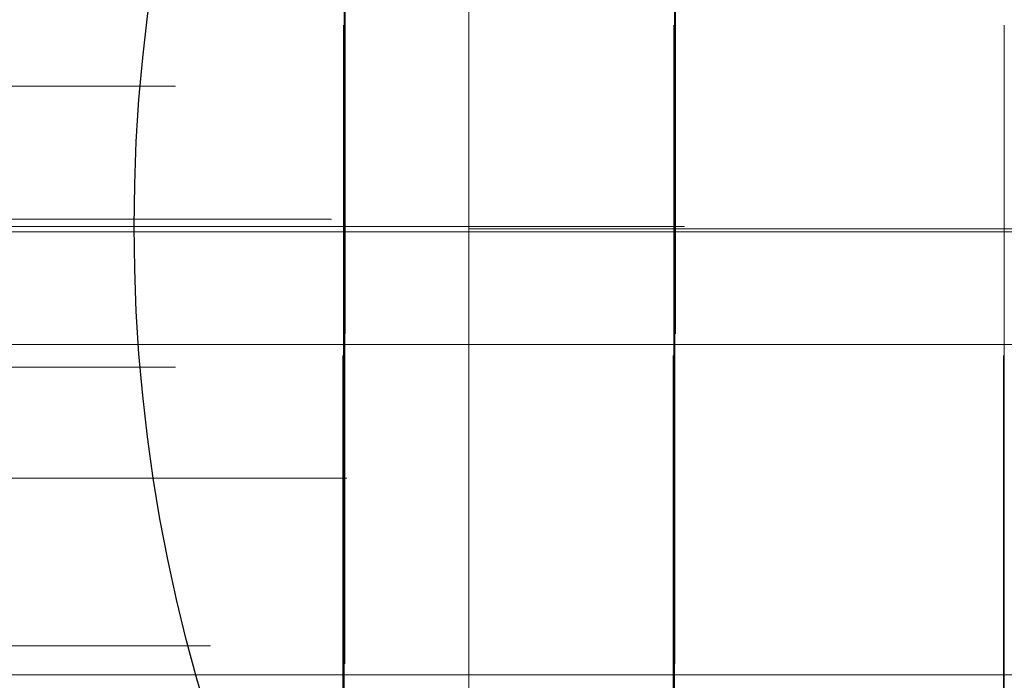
# Model space of a CAD drawing. Header units: millimetres. Extents: x -50 to 901, y -50 to 714.
# Tile 45 of 186: x -16 to -7, y -4 to 2. Entities that reach past the tile are written whole.
import ezdxf

# ---------------------------------------------------------------- set-up
doc = ezdxf.new("R2010")
doc.units = ezdxf.units.MM

# ---------------------------------------------------------------- blocks, each defined once
blk = doc.blocks.new('SW_CENTERMARKSYMBOL_0')
at = {"color": 0, "linetype": 'Continuous', "lineweight": 18}
blk.add_line((-10, 0), (-48.6219, 0), dxfattribs=at)
blk = doc.blocks.new('SW_CENTERMARKSYMBOL_16')
at = {"color": 0, "linetype": 'Continuous', "lineweight": 18}
for p, q in [((0, 5), (0, 5.9011)), ((0, 0), (0, 5))]:
    blk.add_line(p, q, dxfattribs=at)
blk = doc.blocks.new('SW_CENTERMARKSYMBOL_17')
at = {"color": 0, "linetype": 'Continuous', "lineweight": 18}
for p, q in [((0, 5), (0, 5.9011)), ((0, 0), (0, 5))]:
    blk.add_line(p, q, dxfattribs=at)
blk = doc.blocks.new('SW_CENTERMARKSYMBOL_18')
at = {"color": 0, "linetype": 'Continuous', "lineweight": 18}
for p, q in [((0, 5), (0, 5.9011)), ((0, 0), (0, 5))]:
    blk.add_line(p, q, dxfattribs=at)
blk = doc.blocks.new('SW_CENTERMARKSYMBOL_30')
at = {"color": 0, "linetype": 'Continuous', "lineweight": 18}
for p, q in [((-5, 0), (-5.9011, 0)), ((0, 0), (-5, 0))]:
    blk.add_line(p, q, dxfattribs=at)
blk = doc.blocks.new('SW_CENTERMARKSYMBOL_31')
at = {"color": 0, "linetype": 'Continuous', "lineweight": 18}
for p, q in [((0, 5), (0, 5.9011)), ((0, 0), (0, 5)), ((-5, 0), (-5.9011, 0)), ((0, 0), (-5, 0)), ((0, 0), (0, -5)), ((0, 0), (5, 0))]:
    blk.add_line(p, q, dxfattribs=at)
blk = doc.blocks.new('SW_CENTERMARKSYMBOL_32')
at = {"color": 0, "linetype": 'Continuous', "lineweight": 18}
for p, q in [((0, 5), (0, 5.9011)), ((0, 0), (0, 5)), ((-5, 0), (-5.9011, 0)), ((0, 0), (-5, 0)), ((0, 0), (0, -5)), ((0, 0), (5, 0))]:
    blk.add_line(p, q, dxfattribs=at)
blk = doc.blocks.new('SW_CENTERMARKSYMBOL_33')
at = {"color": 0, "linetype": 'Continuous', "lineweight": 18}
for p, q in [((0, 5), (0, 5.9011)), ((0, 0), (0, 5)), ((0, 0), (-5, 0)), ((0, 0), (0, -5)), ((0, 0), (5, 0)), ((5, 0), (5.9011, 0))]:
    blk.add_line(p, q, dxfattribs=at)
blk = doc.blocks.new('SW_CENTERMARKSYMBOL_34')
at = {"color": 0, "linetype": 'Continuous', "lineweight": 18}
for p, q in [((0, 0), (5, 0)), ((5, 0), (5.9011, 0))]:
    blk.add_line(p, q, dxfattribs=at)
blk = doc.blocks.new('SW_CENTERMARKSYMBOL_60')
at = {"color": 0, "linetype": 'Continuous', "lineweight": 18}
for p, q in [((0, 0), (0, -5)), ((0, -5), (0, -5.9011))]:
    blk.add_line(p, q, dxfattribs=at)
blk = doc.blocks.new('SW_CENTERMARKSYMBOL_62')
at = {"color": 0, "linetype": 'Continuous', "lineweight": 18}
for p, q in [((0, 0), (0, -5)), ((0, -5), (0, -5.9011))]:
    blk.add_line(p, q, dxfattribs=at)
blk = doc.blocks.new('SW_CENTERMARKSYMBOL_81')
at = {"color": 0, "linetype": 'Continuous', "lineweight": 18}
for p, q in [((-5, 0), (-5.9011, 0)), ((0, 0), (-5, 0))]:
    blk.add_line(p, q, dxfattribs=at)
blk = doc.blocks.new('SW_CENTERMARKSYMBOL_82')
at = {"color": 0, "linetype": 'Continuous', "lineweight": 18}
for p, q in [((-5, 0), (-5.9011, 0)), ((0, 0), (-5, 0))]:
    blk.add_line(p, q, dxfattribs=at)
blk = doc.blocks.new('SW_CENTERMARKSYMBOL_83')
at = {"color": 0, "linetype": 'Continuous', "lineweight": 18}
for p, q in [((0, 0), (0, 5)), ((-5, 0), (-5.9011, 0)), ((0, 0), (-5, 0)), ((0, 0), (0, -5)), ((0, 0), (5, 0))]:
    blk.add_line(p, q, dxfattribs=at)
blk = doc.blocks.new('SW_CENTERMARKSYMBOL_87')
at = {"color": 0, "linetype": 'Continuous', "lineweight": 18}
for p, q in [((0, 0), (0, 5)), ((0, 0), (-5, 0)), ((0, 0), (0, -5)), ((0, 0), (5, 0)), ((5, 0), (5.9011, 0))]:
    blk.add_line(p, q, dxfattribs=at)
blk = doc.blocks.new('SW_CENTERMARKSYMBOL_88')
at = {"color": 0, "linetype": 'Continuous', "lineweight": 18}
for p, q in [((0, 0), (5, 0)), ((5, 0), (5.9011, 0))]:
    blk.add_line(p, q, dxfattribs=at)
blk = doc.blocks.new('SW_CENTERMARKSYMBOL_100')
at = {"color": 0, "linetype": 'Continuous', "lineweight": 18}
for p, q in [((0, 0), (0, -5)), ((0, -5), (0, -5.9011))]:
    blk.add_line(p, q, dxfattribs=at)
blk = doc.blocks.new('SW_CENTERMARKSYMBOL_101')
at = {"color": 0, "linetype": 'Continuous', "lineweight": 18}
for p, q in [((0, 0), (0, -5)), ((0, -5), (0, -5.9011))]:
    blk.add_line(p, q, dxfattribs=at)
blk = doc.blocks.new('SW_CENTERMARKSYMBOL_138')
at = {"color": 0, "linetype": 'Continuous', "lineweight": 18}
for p, q in [((0, 0), (5, 0)), ((5, 0), (5.6463, 0))]:
    blk.add_line(p, q, dxfattribs=at)
blk = doc.blocks.new('SW_CENTERMARKSYMBOL_139')
at = {"color": 0, "linetype": 'Continuous', "lineweight": 18}
for p, q in [((0, 0), (5, 0)), ((5, 0), (5.5549, 0))]:
    blk.add_line(p, q, dxfattribs=at)
blk = doc.blocks.new('SW_CENTERMARKSYMBOL_149')
at = {"color": 0, "linetype": 'Continuous', "lineweight": 18}
for p, q in [((0, 0), (5, 0)), ((5, 0), (5.6463, 0))]:
    blk.add_line(p, q, dxfattribs=at)
blk = doc.blocks.new('SW_CENTERMARKSYMBOL_160')
at = {"color": 0, "linetype": 'Continuous', "lineweight": 18}
for p, q in [((0, 0), (5, 0)), ((5, 0), (5.5549, 0))]:
    blk.add_line(p, q, dxfattribs=at)
blk = doc.blocks.new('SW_CENTERMARKSYMBOL_164')
at = {"color": 0, "linetype": 'Continuous', "lineweight": 18}
for p, q in [((0, 0), (5, 0)), ((5, 0), (5.6463, 0))]:
    blk.add_line(p, q, dxfattribs=at)
blk = doc.blocks.new('SW_CENTERMARKSYMBOL_558')
at = {"color": 0, "linetype": 'Continuous', "lineweight": 18}
for p, q in [((-5, 0), (-8, 0)), ((0, 0), (-5, 0))]:
    blk.add_line(p, q, dxfattribs=at)
blk = doc.blocks.new('SW_CENTERMARKSYMBOL_560')
at = {"color": 0, "linetype": 'Continuous', "lineweight": 18}
for q in [(0, 5), (-5, 0), (0, -5), (5, 0)]:
    blk.add_line((0, 0), q, dxfattribs=at)
blk = doc.blocks.new('SW_CENTERMARKSYMBOL_563')
at = {"color": 0, "linetype": 'Continuous', "lineweight": 18}
blk.add_line((-10, 0), (-48.6219, 0), dxfattribs=at)
blk = doc.blocks.new('SW_CENTERMARKSYMBOL_579')
at = {"color": 0, "linetype": 'Continuous', "lineweight": 18}
for p, q in [((0, 5), (0, 5.9011)), ((0, 0), (0, 5))]:
    blk.add_line(p, q, dxfattribs=at)
blk = doc.blocks.new('SW_CENTERMARKSYMBOL_580')
at = {"color": 0, "linetype": 'Continuous', "lineweight": 18}
for p, q in [((0, 5), (0, 5.9011)), ((0, 0), (0, 5))]:
    blk.add_line(p, q, dxfattribs=at)
blk = doc.blocks.new('SW_CENTERMARKSYMBOL_581')
at = {"color": 0, "linetype": 'Continuous', "lineweight": 18}
for p, q in [((0, 5), (0, 5.9011)), ((0, 0), (0, 5))]:
    blk.add_line(p, q, dxfattribs=at)
blk = doc.blocks.new('SW_CENTERMARKSYMBOL_593')
at = {"color": 0, "linetype": 'Continuous', "lineweight": 18}
for p, q in [((-5, 0), (-5.9011, 0)), ((0, 0), (-5, 0))]:
    blk.add_line(p, q, dxfattribs=at)
blk = doc.blocks.new('SW_CENTERMARKSYMBOL_594')
at = {"color": 0, "linetype": 'Continuous', "lineweight": 18}
for p, q in [((0, 5), (0, 5.9011)), ((0, 0), (0, 5)), ((-5, 0), (-5.9011, 0)), ((0, 0), (-5, 0)), ((0, 0), (0, -5)), ((0, 0), (5, 0))]:
    blk.add_line(p, q, dxfattribs=at)
blk = doc.blocks.new('SW_CENTERMARKSYMBOL_595')
at = {"color": 0, "linetype": 'Continuous', "lineweight": 18}
for p, q in [((0, 5), (0, 5.9011)), ((0, 0), (0, 5)), ((-5, 0), (-5.9011, 0)), ((0, 0), (-5, 0)), ((0, 0), (0, -5)), ((0, 0), (5, 0))]:
    blk.add_line(p, q, dxfattribs=at)
blk = doc.blocks.new('SW_CENTERMARKSYMBOL_596')
at = {"color": 0, "linetype": 'Continuous', "lineweight": 18}
for p, q in [((0, 5), (0, 5.9011)), ((0, 0), (0, 5)), ((0, 0), (-5, 0)), ((0, 0), (0, -5)), ((0, 0), (5, 0)), ((5, 0), (5.9011, 0))]:
    blk.add_line(p, q, dxfattribs=at)
blk = doc.blocks.new('SW_CENTERMARKSYMBOL_597')
at = {"color": 0, "linetype": 'Continuous', "lineweight": 18}
for p, q in [((0, 0), (5, 0)), ((5, 0), (5.9011, 0))]:
    blk.add_line(p, q, dxfattribs=at)
blk = doc.blocks.new('SW_CENTERMARKSYMBOL_623')
at = {"color": 0, "linetype": 'Continuous', "lineweight": 18}
for p, q in [((0, 0), (0, -5)), ((0, -5), (0, -5.9011))]:
    blk.add_line(p, q, dxfattribs=at)
blk = doc.blocks.new('SW_CENTERMARKSYMBOL_625')
at = {"color": 0, "linetype": 'Continuous', "lineweight": 18}
for p, q in [((0, 0), (0, -5)), ((0, -5), (0, -5.9011))]:
    blk.add_line(p, q, dxfattribs=at)
blk = doc.blocks.new('SW_CENTERMARKSYMBOL_644')
at = {"color": 0, "linetype": 'Continuous', "lineweight": 18}
for p, q in [((-5, 0), (-5.9011, 0)), ((0, 0), (-5, 0))]:
    blk.add_line(p, q, dxfattribs=at)
blk = doc.blocks.new('SW_CENTERMARKSYMBOL_645')
at = {"color": 0, "linetype": 'Continuous', "lineweight": 18}
for p, q in [((-5, 0), (-5.9011, 0)), ((0, 0), (-5, 0))]:
    blk.add_line(p, q, dxfattribs=at)
blk = doc.blocks.new('SW_CENTERMARKSYMBOL_646')
at = {"color": 0, "linetype": 'Continuous', "lineweight": 18}
for p, q in [((0, 0), (0, 5)), ((-5, 0), (-5.9011, 0)), ((0, 0), (-5, 0)), ((0, 0), (0, -5)), ((0, 0), (5, 0))]:
    blk.add_line(p, q, dxfattribs=at)
blk = doc.blocks.new('SW_CENTERMARKSYMBOL_650')
at = {"color": 0, "linetype": 'Continuous', "lineweight": 18}
for p, q in [((0, 0), (0, 5)), ((0, 0), (-5, 0)), ((0, 0), (0, -5)), ((0, 0), (5, 0)), ((5, 0), (5.9011, 0))]:
    blk.add_line(p, q, dxfattribs=at)
blk = doc.blocks.new('SW_CENTERMARKSYMBOL_651')
at = {"color": 0, "linetype": 'Continuous', "lineweight": 18}
for p, q in [((0, 0), (5, 0)), ((5, 0), (5.9011, 0))]:
    blk.add_line(p, q, dxfattribs=at)
blk = doc.blocks.new('SW_CENTERMARKSYMBOL_663')
at = {"color": 0, "linetype": 'Continuous', "lineweight": 18}
for p, q in [((0, 0), (0, -5)), ((0, -5), (0, -5.9011))]:
    blk.add_line(p, q, dxfattribs=at)
blk = doc.blocks.new('SW_CENTERMARKSYMBOL_664')
at = {"color": 0, "linetype": 'Continuous', "lineweight": 18}
for p, q in [((0, 0), (0, -5)), ((0, -5), (0, -5.9011))]:
    blk.add_line(p, q, dxfattribs=at)
blk = doc.blocks.new('SW_CENTERMARKSYMBOL_701')
at = {"color": 0, "linetype": 'Continuous', "lineweight": 18}
for p, q in [((0, 0), (5, 0)), ((5, 0), (5.6463, 0))]:
    blk.add_line(p, q, dxfattribs=at)
blk = doc.blocks.new('SW_CENTERMARKSYMBOL_702')
at = {"color": 0, "linetype": 'Continuous', "lineweight": 18}
for p, q in [((0, 0), (5, 0)), ((5, 0), (5.5549, 0))]:
    blk.add_line(p, q, dxfattribs=at)
blk = doc.blocks.new('SW_CENTERMARKSYMBOL_712')
at = {"color": 0, "linetype": 'Continuous', "lineweight": 18}
for p, q in [((0, 0), (5, 0)), ((5, 0), (5.6463, 0))]:
    blk.add_line(p, q, dxfattribs=at)
blk = doc.blocks.new('SW_CENTERMARKSYMBOL_723')
at = {"color": 0, "linetype": 'Continuous', "lineweight": 18}
for p, q in [((0, 0), (5, 0)), ((5, 0), (5.5549, 0))]:
    blk.add_line(p, q, dxfattribs=at)
blk = doc.blocks.new('SW_CENTERMARKSYMBOL_727')
at = {"color": 0, "linetype": 'Continuous', "lineweight": 18}
for p, q in [((0, 0), (5, 0)), ((5, 0), (5.6463, 0))]:
    blk.add_line(p, q, dxfattribs=at)
blk = doc.blocks.new('SW_CENTERMARKSYMBOL_1121')
at = {"color": 0, "linetype": 'Continuous', "lineweight": 18}
for p, q in [((-5, 0), (-8, 0)), ((0, 0), (-5, 0))]:
    blk.add_line(p, q, dxfattribs=at)
blk = doc.blocks.new('SW_CENTERMARKSYMBOL_1123')
at = {"color": 0, "linetype": 'Continuous', "lineweight": 18}
for q in [(0, 5), (-5, 0), (0, -5), (5, 0)]:
    blk.add_line((0, 0), q, dxfattribs=at)
blk = doc.blocks.new('SW_CENTERMARKSYMBOL_1126')
at = {"color": 0, "linetype": 'Continuous', "lineweight": 18}
blk.add_line((-10, 0), (-48.6219, 0), dxfattribs=at)
blk = doc.blocks.new('SW_CENTERMARKSYMBOL_1142')
at = {"color": 0, "linetype": 'Continuous', "lineweight": 18}
for p, q in [((0, 5), (0, 5.9011)), ((0, 0), (0, 5))]:
    blk.add_line(p, q, dxfattribs=at)
blk = doc.blocks.new('SW_CENTERMARKSYMBOL_1143')
at = {"color": 0, "linetype": 'Continuous', "lineweight": 18}
for p, q in [((0, 5), (0, 5.9011)), ((0, 0), (0, 5))]:
    blk.add_line(p, q, dxfattribs=at)
blk = doc.blocks.new('SW_CENTERMARKSYMBOL_1144')
at = {"color": 0, "linetype": 'Continuous', "lineweight": 18}
for p, q in [((0, 5), (0, 5.9011)), ((0, 0), (0, 5))]:
    blk.add_line(p, q, dxfattribs=at)
blk = doc.blocks.new('SW_CENTERMARKSYMBOL_1156')
at = {"color": 0, "linetype": 'Continuous', "lineweight": 18}
for p, q in [((-5, 0), (-5.9011, 0)), ((0, 0), (-5, 0))]:
    blk.add_line(p, q, dxfattribs=at)
blk = doc.blocks.new('SW_CENTERMARKSYMBOL_1157')
at = {"color": 0, "linetype": 'Continuous', "lineweight": 18}
for p, q in [((0, 5), (0, 5.9011)), ((0, 0), (0, 5)), ((-5, 0), (-5.9011, 0)), ((0, 0), (-5, 0)), ((0, 0), (0, -5)), ((0, 0), (5, 0))]:
    blk.add_line(p, q, dxfattribs=at)
blk = doc.blocks.new('SW_CENTERMARKSYMBOL_1158')
at = {"color": 0, "linetype": 'Continuous', "lineweight": 18}
for p, q in [((0, 5), (0, 5.9011)), ((0, 0), (0, 5)), ((-5, 0), (-5.9011, 0)), ((0, 0), (-5, 0)), ((0, 0), (0, -5)), ((0, 0), (5, 0))]:
    blk.add_line(p, q, dxfattribs=at)
blk = doc.blocks.new('SW_CENTERMARKSYMBOL_1159')
at = {"color": 0, "linetype": 'Continuous', "lineweight": 18}
for p, q in [((0, 5), (0, 5.9011)), ((0, 0), (0, 5)), ((0, 0), (-5, 0)), ((0, 0), (0, -5)), ((0, 0), (5, 0)), ((5, 0), (5.9011, 0))]:
    blk.add_line(p, q, dxfattribs=at)
blk = doc.blocks.new('SW_CENTERMARKSYMBOL_1160')
at = {"color": 0, "linetype": 'Continuous', "lineweight": 18}
for p, q in [((0, 0), (5, 0)), ((5, 0), (5.9011, 0))]:
    blk.add_line(p, q, dxfattribs=at)
blk = doc.blocks.new('SW_CENTERMARKSYMBOL_1186')
at = {"color": 0, "linetype": 'Continuous', "lineweight": 18}
for p, q in [((0, 0), (0, -5)), ((0, -5), (0, -5.9011))]:
    blk.add_line(p, q, dxfattribs=at)
blk = doc.blocks.new('SW_CENTERMARKSYMBOL_1188')
at = {"color": 0, "linetype": 'Continuous', "lineweight": 18}
for p, q in [((0, 0), (0, -5)), ((0, -5), (0, -5.9011))]:
    blk.add_line(p, q, dxfattribs=at)
blk = doc.blocks.new('SW_CENTERMARKSYMBOL_1207')
at = {"color": 0, "linetype": 'Continuous', "lineweight": 18}
for p, q in [((-5, 0), (-5.9011, 0)), ((0, 0), (-5, 0))]:
    blk.add_line(p, q, dxfattribs=at)
blk = doc.blocks.new('SW_CENTERMARKSYMBOL_1208')
at = {"color": 0, "linetype": 'Continuous', "lineweight": 18}
for p, q in [((-5, 0), (-5.9011, 0)), ((0, 0), (-5, 0))]:
    blk.add_line(p, q, dxfattribs=at)
blk = doc.blocks.new('SW_CENTERMARKSYMBOL_1209')
at = {"color": 0, "linetype": 'Continuous', "lineweight": 18}
for p, q in [((0, 0), (0, 5)), ((-5, 0), (-5.9011, 0)), ((0, 0), (-5, 0)), ((0, 0), (0, -5)), ((0, 0), (5, 0))]:
    blk.add_line(p, q, dxfattribs=at)
blk = doc.blocks.new('SW_CENTERMARKSYMBOL_1213')
at = {"color": 0, "linetype": 'Continuous', "lineweight": 18}
for p, q in [((0, 0), (0, 5)), ((0, 0), (-5, 0)), ((0, 0), (0, -5)), ((0, 0), (5, 0)), ((5, 0), (5.9011, 0))]:
    blk.add_line(p, q, dxfattribs=at)
blk = doc.blocks.new('SW_CENTERMARKSYMBOL_1214')
at = {"color": 0, "linetype": 'Continuous', "lineweight": 18}
for p, q in [((0, 0), (5, 0)), ((5, 0), (5.9011, 0))]:
    blk.add_line(p, q, dxfattribs=at)
blk = doc.blocks.new('SW_CENTERMARKSYMBOL_1226')
at = {"color": 0, "linetype": 'Continuous', "lineweight": 18}
for p, q in [((0, 0), (0, -5)), ((0, -5), (0, -5.9011))]:
    blk.add_line(p, q, dxfattribs=at)
blk = doc.blocks.new('SW_CENTERMARKSYMBOL_1227')
at = {"color": 0, "linetype": 'Continuous', "lineweight": 18}
for p, q in [((0, 0), (0, -5)), ((0, -5), (0, -5.9011))]:
    blk.add_line(p, q, dxfattribs=at)
blk = doc.blocks.new('SW_CENTERMARKSYMBOL_1264')
at = {"color": 0, "linetype": 'Continuous', "lineweight": 18}
for p, q in [((0, 0), (5, 0)), ((5, 0), (5.6463, 0))]:
    blk.add_line(p, q, dxfattribs=at)
blk = doc.blocks.new('SW_CENTERMARKSYMBOL_1265')
at = {"color": 0, "linetype": 'Continuous', "lineweight": 18}
for p, q in [((0, 0), (5, 0)), ((5, 0), (5.5549, 0))]:
    blk.add_line(p, q, dxfattribs=at)
blk = doc.blocks.new('SW_CENTERMARKSYMBOL_1275')
at = {"color": 0, "linetype": 'Continuous', "lineweight": 18}
for p, q in [((0, 0), (5, 0)), ((5, 0), (5.6463, 0))]:
    blk.add_line(p, q, dxfattribs=at)
blk = doc.blocks.new('SW_CENTERMARKSYMBOL_1286')
at = {"color": 0, "linetype": 'Continuous', "lineweight": 18}
for p, q in [((0, 0), (5, 0)), ((5, 0), (5.5549, 0))]:
    blk.add_line(p, q, dxfattribs=at)
blk = doc.blocks.new('SW_CENTERMARKSYMBOL_1290')
at = {"color": 0, "linetype": 'Continuous', "lineweight": 18}
for p, q in [((0, 0), (5, 0)), ((5, 0), (5.6463, 0))]:
    blk.add_line(p, q, dxfattribs=at)
blk = doc.blocks.new('SW_CENTERMARKSYMBOL_1684')
at = {"color": 0, "linetype": 'Continuous', "lineweight": 18}
for p, q in [((-5, 0), (-8, 0)), ((0, 0), (-5, 0))]:
    blk.add_line(p, q, dxfattribs=at)
blk = doc.blocks.new('SW_CENTERMARKSYMBOL_1686')
at = {"color": 0, "linetype": 'Continuous', "lineweight": 18}
for q in [(0, 5), (-5, 0), (0, -5), (5, 0)]:
    blk.add_line((0, 0), q, dxfattribs=at)
blk = doc.blocks.new('SW_CENTERMARKSYMBOL_1689')
at = {"color": 0, "linetype": 'Continuous', "lineweight": 18}
blk.add_line((-10, 0), (-48.6219, 0), dxfattribs=at)
blk = doc.blocks.new('SW_CENTERMARKSYMBOL_1705')
at = {"color": 0, "linetype": 'Continuous', "lineweight": 18}
for p, q in [((0, 5), (0, 5.9011)), ((0, 0), (0, 5))]:
    blk.add_line(p, q, dxfattribs=at)
blk = doc.blocks.new('SW_CENTERMARKSYMBOL_1706')
at = {"color": 0, "linetype": 'Continuous', "lineweight": 18}
for p, q in [((0, 5), (0, 5.9011)), ((0, 0), (0, 5))]:
    blk.add_line(p, q, dxfattribs=at)
blk = doc.blocks.new('SW_CENTERMARKSYMBOL_1707')
at = {"color": 0, "linetype": 'Continuous', "lineweight": 18}
for p, q in [((0, 5), (0, 5.9011)), ((0, 0), (0, 5))]:
    blk.add_line(p, q, dxfattribs=at)
blk = doc.blocks.new('SW_CENTERMARKSYMBOL_1719')
at = {"color": 0, "linetype": 'Continuous', "lineweight": 18}
for p, q in [((-5, 0), (-5.9011, 0)), ((0, 0), (-5, 0))]:
    blk.add_line(p, q, dxfattribs=at)
blk = doc.blocks.new('SW_CENTERMARKSYMBOL_1720')
at = {"color": 0, "linetype": 'Continuous', "lineweight": 18}
for p, q in [((0, 5), (0, 5.9011)), ((0, 0), (0, 5)), ((-5, 0), (-5.9011, 0)), ((0, 0), (-5, 0)), ((0, 0), (0, -5)), ((0, 0), (5, 0))]:
    blk.add_line(p, q, dxfattribs=at)
blk = doc.blocks.new('SW_CENTERMARKSYMBOL_1721')
at = {"color": 0, "linetype": 'Continuous', "lineweight": 18}
for p, q in [((0, 5), (0, 5.9011)), ((0, 0), (0, 5)), ((-5, 0), (-5.9011, 0)), ((0, 0), (-5, 0)), ((0, 0), (0, -5)), ((0, 0), (5, 0))]:
    blk.add_line(p, q, dxfattribs=at)
blk = doc.blocks.new('SW_CENTERMARKSYMBOL_1722')
at = {"color": 0, "linetype": 'Continuous', "lineweight": 18}
for p, q in [((0, 5), (0, 5.9011)), ((0, 0), (0, 5)), ((0, 0), (-5, 0)), ((0, 0), (0, -5)), ((0, 0), (5, 0)), ((5, 0), (5.9011, 0))]:
    blk.add_line(p, q, dxfattribs=at)
blk = doc.blocks.new('SW_CENTERMARKSYMBOL_1723')
at = {"color": 0, "linetype": 'Continuous', "lineweight": 18}
for p, q in [((0, 0), (5, 0)), ((5, 0), (5.9011, 0))]:
    blk.add_line(p, q, dxfattribs=at)
blk = doc.blocks.new('SW_CENTERMARKSYMBOL_1749')
at = {"color": 0, "linetype": 'Continuous', "lineweight": 18}
for p, q in [((0, 0), (0, -5)), ((0, -5), (0, -5.9011))]:
    blk.add_line(p, q, dxfattribs=at)
blk = doc.blocks.new('SW_CENTERMARKSYMBOL_1751')
at = {"color": 0, "linetype": 'Continuous', "lineweight": 18}
for p, q in [((0, 0), (0, -5)), ((0, -5), (0, -5.9011))]:
    blk.add_line(p, q, dxfattribs=at)
blk = doc.blocks.new('SW_CENTERMARKSYMBOL_1770')
at = {"color": 0, "linetype": 'Continuous', "lineweight": 18}
for p, q in [((-5, 0), (-5.9011, 0)), ((0, 0), (-5, 0))]:
    blk.add_line(p, q, dxfattribs=at)
blk = doc.blocks.new('SW_CENTERMARKSYMBOL_1771')
at = {"color": 0, "linetype": 'Continuous', "lineweight": 18}
for p, q in [((-5, 0), (-5.9011, 0)), ((0, 0), (-5, 0))]:
    blk.add_line(p, q, dxfattribs=at)
blk = doc.blocks.new('SW_CENTERMARKSYMBOL_1772')
at = {"color": 0, "linetype": 'Continuous', "lineweight": 18}
for p, q in [((0, 0), (0, 5)), ((-5, 0), (-5.9011, 0)), ((0, 0), (-5, 0)), ((0, 0), (0, -5)), ((0, 0), (5, 0))]:
    blk.add_line(p, q, dxfattribs=at)
blk = doc.blocks.new('SW_CENTERMARKSYMBOL_1776')
at = {"color": 0, "linetype": 'Continuous', "lineweight": 18}
for p, q in [((0, 0), (0, 5)), ((0, 0), (-5, 0)), ((0, 0), (0, -5)), ((0, 0), (5, 0)), ((5, 0), (5.9011, 0))]:
    blk.add_line(p, q, dxfattribs=at)
blk = doc.blocks.new('SW_CENTERMARKSYMBOL_1777')
at = {"color": 0, "linetype": 'Continuous', "lineweight": 18}
for p, q in [((0, 0), (5, 0)), ((5, 0), (5.9011, 0))]:
    blk.add_line(p, q, dxfattribs=at)
blk = doc.blocks.new('SW_CENTERMARKSYMBOL_1789')
at = {"color": 0, "linetype": 'Continuous', "lineweight": 18}
for p, q in [((0, 0), (0, -5)), ((0, -5), (0, -5.9011))]:
    blk.add_line(p, q, dxfattribs=at)
blk = doc.blocks.new('SW_CENTERMARKSYMBOL_1790')
at = {"color": 0, "linetype": 'Continuous', "lineweight": 18}
for p, q in [((0, 0), (0, -5)), ((0, -5), (0, -5.9011))]:
    blk.add_line(p, q, dxfattribs=at)
blk = doc.blocks.new('SW_CENTERMARKSYMBOL_1827')
at = {"color": 0, "linetype": 'Continuous', "lineweight": 18}
for p, q in [((0, 0), (5, 0)), ((5, 0), (5.6463, 0))]:
    blk.add_line(p, q, dxfattribs=at)
blk = doc.blocks.new('SW_CENTERMARKSYMBOL_1828')
at = {"color": 0, "linetype": 'Continuous', "lineweight": 18}
for p, q in [((0, 0), (5, 0)), ((5, 0), (5.5549, 0))]:
    blk.add_line(p, q, dxfattribs=at)
blk = doc.blocks.new('SW_CENTERMARKSYMBOL_1838')
at = {"color": 0, "linetype": 'Continuous', "lineweight": 18}
for p, q in [((0, 0), (5, 0)), ((5, 0), (5.6463, 0))]:
    blk.add_line(p, q, dxfattribs=at)
blk = doc.blocks.new('SW_CENTERMARKSYMBOL_1849')
at = {"color": 0, "linetype": 'Continuous', "lineweight": 18}
for p, q in [((0, 0), (5, 0)), ((5, 0), (5.5549, 0))]:
    blk.add_line(p, q, dxfattribs=at)
blk = doc.blocks.new('SW_CENTERMARKSYMBOL_1853')
at = {"color": 0, "linetype": 'Continuous', "lineweight": 18}
for p, q in [((0, 0), (5, 0)), ((5, 0), (5.6463, 0))]:
    blk.add_line(p, q, dxfattribs=at)
blk = doc.blocks.new('SW_CENTERMARKSYMBOL_2247')
at = {"color": 0, "linetype": 'Continuous', "lineweight": 18}
for p, q in [((-5, 0), (-8, 0)), ((0, 0), (-5, 0))]:
    blk.add_line(p, q, dxfattribs=at)
blk = doc.blocks.new('SW_CENTERMARKSYMBOL_2249')
at = {"color": 0, "linetype": 'Continuous', "lineweight": 18}
for q in [(0, 5), (-5, 0), (0, -5), (5, 0)]:
    blk.add_line((0, 0), q, dxfattribs=at)
blk = doc.blocks.new('SW_CENTERMARKSYMBOL_2252')
at = {"color": 0, "linetype": 'Continuous', "lineweight": 18}
blk.add_line((-10, 0), (-48.6219, 0), dxfattribs=at)
blk = doc.blocks.new('SW_CENTERMARKSYMBOL_2268')
at = {"color": 0, "linetype": 'Continuous', "lineweight": 18}
for p, q in [((0, 5), (0, 5.9011)), ((0, 0), (0, 5))]:
    blk.add_line(p, q, dxfattribs=at)
blk = doc.blocks.new('SW_CENTERMARKSYMBOL_2269')
at = {"color": 0, "linetype": 'Continuous', "lineweight": 18}
for p, q in [((0, 5), (0, 5.9011)), ((0, 0), (0, 5))]:
    blk.add_line(p, q, dxfattribs=at)
blk = doc.blocks.new('SW_CENTERMARKSYMBOL_2270')
at = {"color": 0, "linetype": 'Continuous', "lineweight": 18}
for p, q in [((0, 5), (0, 5.9011)), ((0, 0), (0, 5))]:
    blk.add_line(p, q, dxfattribs=at)
blk = doc.blocks.new('SW_CENTERMARKSYMBOL_2282')
at = {"color": 0, "linetype": 'Continuous', "lineweight": 18}
for p, q in [((-5, 0), (-5.9011, 0)), ((0, 0), (-5, 0))]:
    blk.add_line(p, q, dxfattribs=at)
blk = doc.blocks.new('SW_CENTERMARKSYMBOL_2283')
at = {"color": 0, "linetype": 'Continuous', "lineweight": 18}
for p, q in [((0, 5), (0, 5.9011)), ((0, 0), (0, 5)), ((-5, 0), (-5.9011, 0)), ((0, 0), (-5, 0)), ((0, 0), (0, -5)), ((0, 0), (5, 0))]:
    blk.add_line(p, q, dxfattribs=at)
blk = doc.blocks.new('SW_CENTERMARKSYMBOL_2284')
at = {"color": 0, "linetype": 'Continuous', "lineweight": 18}
for p, q in [((0, 5), (0, 5.9011)), ((0, 0), (0, 5)), ((-5, 0), (-5.9011, 0)), ((0, 0), (-5, 0)), ((0, 0), (0, -5)), ((0, 0), (5, 0))]:
    blk.add_line(p, q, dxfattribs=at)
blk = doc.blocks.new('SW_CENTERMARKSYMBOL_2285')
at = {"color": 0, "linetype": 'Continuous', "lineweight": 18}
for p, q in [((0, 5), (0, 5.9011)), ((0, 0), (0, 5)), ((0, 0), (-5, 0)), ((0, 0), (0, -5)), ((0, 0), (5, 0)), ((5, 0), (5.9011, 0))]:
    blk.add_line(p, q, dxfattribs=at)
blk = doc.blocks.new('SW_CENTERMARKSYMBOL_2286')
at = {"color": 0, "linetype": 'Continuous', "lineweight": 18}
for p, q in [((0, 0), (5, 0)), ((5, 0), (5.9011, 0))]:
    blk.add_line(p, q, dxfattribs=at)
blk = doc.blocks.new('SW_CENTERMARKSYMBOL_2312')
at = {"color": 0, "linetype": 'Continuous', "lineweight": 18}
for p, q in [((0, 0), (0, -5)), ((0, -5), (0, -5.9011))]:
    blk.add_line(p, q, dxfattribs=at)
blk = doc.blocks.new('SW_CENTERMARKSYMBOL_2314')
at = {"color": 0, "linetype": 'Continuous', "lineweight": 18}
for p, q in [((0, 0), (0, -5)), ((0, -5), (0, -5.9011))]:
    blk.add_line(p, q, dxfattribs=at)
blk = doc.blocks.new('SW_CENTERMARKSYMBOL_2333')
at = {"color": 0, "linetype": 'Continuous', "lineweight": 18}
for p, q in [((-5, 0), (-5.9011, 0)), ((0, 0), (-5, 0))]:
    blk.add_line(p, q, dxfattribs=at)
blk = doc.blocks.new('SW_CENTERMARKSYMBOL_2334')
at = {"color": 0, "linetype": 'Continuous', "lineweight": 18}
for p, q in [((-5, 0), (-5.9011, 0)), ((0, 0), (-5, 0))]:
    blk.add_line(p, q, dxfattribs=at)
blk = doc.blocks.new('SW_CENTERMARKSYMBOL_2335')
at = {"color": 0, "linetype": 'Continuous', "lineweight": 18}
for p, q in [((0, 0), (0, 5)), ((-5, 0), (-5.9011, 0)), ((0, 0), (-5, 0)), ((0, 0), (0, -5)), ((0, 0), (5, 0))]:
    blk.add_line(p, q, dxfattribs=at)
blk = doc.blocks.new('SW_CENTERMARKSYMBOL_2339')
at = {"color": 0, "linetype": 'Continuous', "lineweight": 18}
for p, q in [((0, 0), (0, 5)), ((0, 0), (-5, 0)), ((0, 0), (0, -5)), ((0, 0), (5, 0)), ((5, 0), (5.9011, 0))]:
    blk.add_line(p, q, dxfattribs=at)
blk = doc.blocks.new('SW_CENTERMARKSYMBOL_2340')
at = {"color": 0, "linetype": 'Continuous', "lineweight": 18}
for p, q in [((0, 0), (5, 0)), ((5, 0), (5.9011, 0))]:
    blk.add_line(p, q, dxfattribs=at)
blk = doc.blocks.new('SW_CENTERMARKSYMBOL_2352')
at = {"color": 0, "linetype": 'Continuous', "lineweight": 18}
for p, q in [((0, 0), (0, -5)), ((0, -5), (0, -5.9011))]:
    blk.add_line(p, q, dxfattribs=at)
blk = doc.blocks.new('SW_CENTERMARKSYMBOL_2353')
at = {"color": 0, "linetype": 'Continuous', "lineweight": 18}
for p, q in [((0, 0), (0, -5)), ((0, -5), (0, -5.9011))]:
    blk.add_line(p, q, dxfattribs=at)
blk = doc.blocks.new('SW_CENTERMARKSYMBOL_2390')
at = {"color": 0, "linetype": 'Continuous', "lineweight": 18}
for p, q in [((0, 0), (5, 0)), ((5, 0), (5.6463, 0))]:
    blk.add_line(p, q, dxfattribs=at)
blk = doc.blocks.new('SW_CENTERMARKSYMBOL_2391')
at = {"color": 0, "linetype": 'Continuous', "lineweight": 18}
for p, q in [((0, 0), (5, 0)), ((5, 0), (5.5549, 0))]:
    blk.add_line(p, q, dxfattribs=at)
blk = doc.blocks.new('SW_CENTERMARKSYMBOL_2401')
at = {"color": 0, "linetype": 'Continuous', "lineweight": 18}
for p, q in [((0, 0), (5, 0)), ((5, 0), (5.6463, 0))]:
    blk.add_line(p, q, dxfattribs=at)
blk = doc.blocks.new('SW_CENTERMARKSYMBOL_2412')
at = {"color": 0, "linetype": 'Continuous', "lineweight": 18}
for p, q in [((0, 0), (5, 0)), ((5, 0), (5.5549, 0))]:
    blk.add_line(p, q, dxfattribs=at)
blk = doc.blocks.new('SW_CENTERMARKSYMBOL_2416')
at = {"color": 0, "linetype": 'Continuous', "lineweight": 18}
for p, q in [((0, 0), (5, 0)), ((5, 0), (5.6463, 0))]:
    blk.add_line(p, q, dxfattribs=at)
blk = doc.blocks.new('SW_CENTERMARKSYMBOL_2810')
at = {"color": 0, "linetype": 'Continuous', "lineweight": 18}
for p, q in [((-5, 0), (-8, 0)), ((0, 0), (-5, 0))]:
    blk.add_line(p, q, dxfattribs=at)
blk = doc.blocks.new('SW_CENTERMARKSYMBOL_2812')
at = {"color": 0, "linetype": 'Continuous', "lineweight": 18}
for q in [(0, 5), (-5, 0), (0, -5), (5, 0)]:
    blk.add_line((0, 0), q, dxfattribs=at)

msp = doc.modelspace()

# ---------------------------------------------------------------- linework, layer by layer
at = {"color": 7, "linetype": 'Continuous', "lineweight": 25}
for radius in [45, 45, 45, 45, 45, 43.8964, 43.8964, 43.8964, 43.8964, 43.8964, 43.6219, 43.6219, 43.6219, 43.6219, 43.6219, 42.2814, 42.2814, 42.2814, 42.2814, 42.2814, 35.2814, 35.2814, 35.2814, 35.2814, 35.2814, 33.2814, 33.2814, 33.2814, 33.2814, 33.2814, 15, 15, 15, 15, 15]:
    msp.add_circle((0, 0), radius, dxfattribs=at)
msp.add_arc((0, 0), 50, 184.01152, 265.98848, dxfattribs=at)
msp.add_arc((0, 0), 50, 184.01152, 265.98848, dxfattribs=at)
msp.add_arc((0, 0), 50, 184.01152, 265.98848, dxfattribs=at)
msp.add_arc((0, 0), 50, 184.01152, 265.98848, dxfattribs=at)
msp.add_arc((0, 0), 50, 184.01152, 265.98848, dxfattribs=at)

# ---------------------------------------------------------------- block references
at = {"color": 7, "linetype": 'Continuous', "lineweight": 18}
for name, p in [('SW_CENTERMARKSYMBOL_0', (0, 0)), ('SW_CENTERMARKSYMBOL_563', (0, 0)), ('SW_CENTERMARKSYMBOL_1126', (0, 0)), ('SW_CENTERMARKSYMBOL_1689', (0, 0)), ('SW_CENTERMARKSYMBOL_2252', (0, 0)), ('SW_CENTERMARKSYMBOL_60', (-13.0823, 4.9289)), ('SW_CENTERMARKSYMBOL_623', (-13.0823, 4.9289)), ('SW_CENTERMARKSYMBOL_1186', (-13.0823, 4.9289)), ('SW_CENTERMARKSYMBOL_1749', (-13.0823, 4.9289)), ('SW_CENTERMARKSYMBOL_2312', (-13.0823, 4.9289)), ('SW_CENTERMARKSYMBOL_62', (-10.0823, 4.9289)), ('SW_CENTERMARKSYMBOL_625', (-10.0823, 4.9289)), ('SW_CENTERMARKSYMBOL_1188', (-10.0823, 4.9289)), ('SW_CENTERMARKSYMBOL_1751', (-10.0823, 4.9289)), ('SW_CENTERMARKSYMBOL_2314', (-10.0823, 4.9289)), ('SW_CENTERMARKSYMBOL_558', (-3.9595, -0.0199)), ('SW_CENTERMARKSYMBOL_1121', (-3.9595, -0.0199)), ('SW_CENTERMARKSYMBOL_1684', (-3.9595, -0.0199)), ('SW_CENTERMARKSYMBOL_2247', (-3.9595, -0.0199)), ('SW_CENTERMARKSYMBOL_2810', (-3.9595, -0.0199)), ('SW_CENTERMARKSYMBOL_560', (-11.9595, -0.0486)), ('SW_CENTERMARKSYMBOL_1123', (-11.9595, -0.0486)), ('SW_CENTERMARKSYMBOL_1686', (-11.9595, -0.0486)), ('SW_CENTERMARKSYMBOL_2249', (-11.9595, -0.0486)), ('SW_CENTERMARKSYMBOL_2812', (-11.9595, -0.0486)), ('SW_CENTERMARKSYMBOL_100', (-13.0876, 1.9289)), ('SW_CENTERMARKSYMBOL_663', (-13.0876, 1.9289)), ('SW_CENTERMARKSYMBOL_1226', (-13.0876, 1.9289)), ('SW_CENTERMARKSYMBOL_1789', (-13.0876, 1.9289)), ('SW_CENTERMARKSYMBOL_2352', (-13.0876, 1.9289)), ('SW_CENTERMARKSYMBOL_101', (-10.0876, 1.9289)), ('SW_CENTERMARKSYMBOL_664', (-10.0876, 1.9289)), ('SW_CENTERMARKSYMBOL_1227', (-10.0876, 1.9289)), ('SW_CENTERMARKSYMBOL_1790', (-10.0876, 1.9289)), ('SW_CENTERMARKSYMBOL_2353', (-10.0876, 1.9289)), ('SW_CENTERMARKSYMBOL_164', (-20.2721, 1.2754)), ('SW_CENTERMARKSYMBOL_727', (-20.2721, 1.2754)), ('SW_CENTERMARKSYMBOL_1290', (-20.2721, 1.2754)), ('SW_CENTERMARKSYMBOL_1853', (-20.2721, 1.2754)), ('SW_CENTERMARKSYMBOL_2416', (-20.2721, 1.2754)), ('SW_CENTERMARKSYMBOL_160', (-18.7632, 0.0668)), ('SW_CENTERMARKSYMBOL_723', (-18.7632, 0.0668)), ('SW_CENTERMARKSYMBOL_1286', (-18.7632, 0.0668)), ('SW_CENTERMARKSYMBOL_1849', (-18.7632, 0.0668)), ('SW_CENTERMARKSYMBOL_2412', (-18.7632, 0.0668)), ('SW_CENTERMARKSYMBOL_88', (-16.0929, -1.0711)), ('SW_CENTERMARKSYMBOL_651', (-16.0929, -1.0711)), ('SW_CENTERMARKSYMBOL_1214', (-16.0929, -1.0711)), ('SW_CENTERMARKSYMBOL_1777', (-16.0929, -1.0711)), ('SW_CENTERMARKSYMBOL_2340', (-16.0929, -1.0711)), ('SW_CENTERMARKSYMBOL_87', (-13.0929, -1.0711)), ('SW_CENTERMARKSYMBOL_650', (-13.0929, -1.0711)), ('SW_CENTERMARKSYMBOL_1213', (-13.0929, -1.0711)), ('SW_CENTERMARKSYMBOL_1776', (-13.0929, -1.0711)), ('SW_CENTERMARKSYMBOL_2339', (-13.0929, -1.0711)), ('SW_CENTERMARKSYMBOL_83', (-10.0929, -1.0711)), ('SW_CENTERMARKSYMBOL_646', (-10.0929, -1.0711)), ('SW_CENTERMARKSYMBOL_1209', (-10.0929, -1.0711)), ('SW_CENTERMARKSYMBOL_1772', (-10.0929, -1.0711)), ('SW_CENTERMARKSYMBOL_2335', (-10.0929, -1.0711)), ('SW_CENTERMARKSYMBOL_82', (-7.0929, -1.0711)), ('SW_CENTERMARKSYMBOL_645', (-7.0929, -1.0711)), ('SW_CENTERMARKSYMBOL_1208', (-7.0929, -1.0711)), ('SW_CENTERMARKSYMBOL_1771', (-7.0929, -1.0711)), ('SW_CENTERMARKSYMBOL_2334', (-7.0929, -1.0711)), ('SW_CENTERMARKSYMBOL_81', (-4.0929, -1.0711)), ('SW_CENTERMARKSYMBOL_644', (-4.0929, -1.0711)), ('SW_CENTERMARKSYMBOL_1207', (-4.0929, -1.0711)), ('SW_CENTERMARKSYMBOL_1770', (-4.0929, -1.0711)), ('SW_CENTERMARKSYMBOL_2333', (-4.0929, -1.0711)), ('SW_CENTERMARKSYMBOL_138', (-20.2721, -1.2754)), ('SW_CENTERMARKSYMBOL_701', (-20.2721, -1.2754)), ('SW_CENTERMARKSYMBOL_1264', (-20.2721, -1.2754)), ('SW_CENTERMARKSYMBOL_1827', (-20.2721, -1.2754)), ('SW_CENTERMARKSYMBOL_2390', (-20.2721, -1.2754)), ('SW_CENTERMARKSYMBOL_139', (-18.6236, -2.2854)), ('SW_CENTERMARKSYMBOL_702', (-18.6236, -2.2854)), ('SW_CENTERMARKSYMBOL_1265', (-18.6236, -2.2854)), ('SW_CENTERMARKSYMBOL_1828', (-18.6236, -2.2854)), ('SW_CENTERMARKSYMBOL_2391', (-18.6236, -2.2854)), ('SW_CENTERMARKSYMBOL_149', (-19.9524, -3.8061)), ('SW_CENTERMARKSYMBOL_712', (-19.9524, -3.8061)), ('SW_CENTERMARKSYMBOL_1275', (-19.9524, -3.8061)), ('SW_CENTERMARKSYMBOL_1838', (-19.9524, -3.8061)), ('SW_CENTERMARKSYMBOL_2401', (-19.9524, -3.8061)), ('SW_CENTERMARKSYMBOL_34', (-16.0982, -4.0711)), ('SW_CENTERMARKSYMBOL_597', (-16.0982, -4.0711)), ('SW_CENTERMARKSYMBOL_1160', (-16.0982, -4.0711)), ('SW_CENTERMARKSYMBOL_1723', (-16.0982, -4.0711)), ('SW_CENTERMARKSYMBOL_2286', (-16.0982, -4.0711)), ('SW_CENTERMARKSYMBOL_33', (-13.0982, -4.0711)), ('SW_CENTERMARKSYMBOL_596', (-13.0982, -4.0711)), ('SW_CENTERMARKSYMBOL_1159', (-13.0982, -4.0711)), ('SW_CENTERMARKSYMBOL_1722', (-13.0982, -4.0711)), ('SW_CENTERMARKSYMBOL_2285', (-13.0982, -4.0711)), ('SW_CENTERMARKSYMBOL_32', (-10.0982, -4.0711)), ('SW_CENTERMARKSYMBOL_595', (-10.0982, -4.0711)), ('SW_CENTERMARKSYMBOL_1158', (-10.0982, -4.0711)), ('SW_CENTERMARKSYMBOL_1721', (-10.0982, -4.0711)), ('SW_CENTERMARKSYMBOL_2284', (-10.0982, -4.0711)), ('SW_CENTERMARKSYMBOL_31', (-7.0982, -4.0711)), ('SW_CENTERMARKSYMBOL_594', (-7.0982, -4.0711)), ('SW_CENTERMARKSYMBOL_1157', (-7.0982, -4.0711)), ('SW_CENTERMARKSYMBOL_1720', (-7.0982, -4.0711)), ('SW_CENTERMARKSYMBOL_2283', (-7.0982, -4.0711)), ('SW_CENTERMARKSYMBOL_30', (-4.0982, -4.0711)), ('SW_CENTERMARKSYMBOL_593', (-4.0982, -4.0711)), ('SW_CENTERMARKSYMBOL_1156', (-4.0982, -4.0711)), ('SW_CENTERMARKSYMBOL_1719', (-4.0982, -4.0711)), ('SW_CENTERMARKSYMBOL_2282', (-4.0982, -4.0711)), ('SW_CENTERMARKSYMBOL_16', (-13.1036, -7.0711)), ('SW_CENTERMARKSYMBOL_579', (-13.1036, -7.0711)), ('SW_CENTERMARKSYMBOL_1142', (-13.1036, -7.0711)), ('SW_CENTERMARKSYMBOL_1705', (-13.1036, -7.0711)), ('SW_CENTERMARKSYMBOL_2268', (-13.1036, -7.0711)), ('SW_CENTERMARKSYMBOL_17', (-10.1036, -7.0711)), ('SW_CENTERMARKSYMBOL_580', (-10.1036, -7.0711)), ('SW_CENTERMARKSYMBOL_1143', (-10.1036, -7.0711)), ('SW_CENTERMARKSYMBOL_1706', (-10.1036, -7.0711)), ('SW_CENTERMARKSYMBOL_2269', (-10.1036, -7.0711)), ('SW_CENTERMARKSYMBOL_18', (-7.1036, -7.0711)), ('SW_CENTERMARKSYMBOL_581', (-7.1036, -7.0711)), ('SW_CENTERMARKSYMBOL_1144', (-7.1036, -7.0711)), ('SW_CENTERMARKSYMBOL_1707', (-7.1036, -7.0711)), ('SW_CENTERMARKSYMBOL_2270', (-7.1036, -7.0711))]:
    msp.add_blockref(name, p, dxfattribs=at)

doc.saveas('drawing.dxf')
